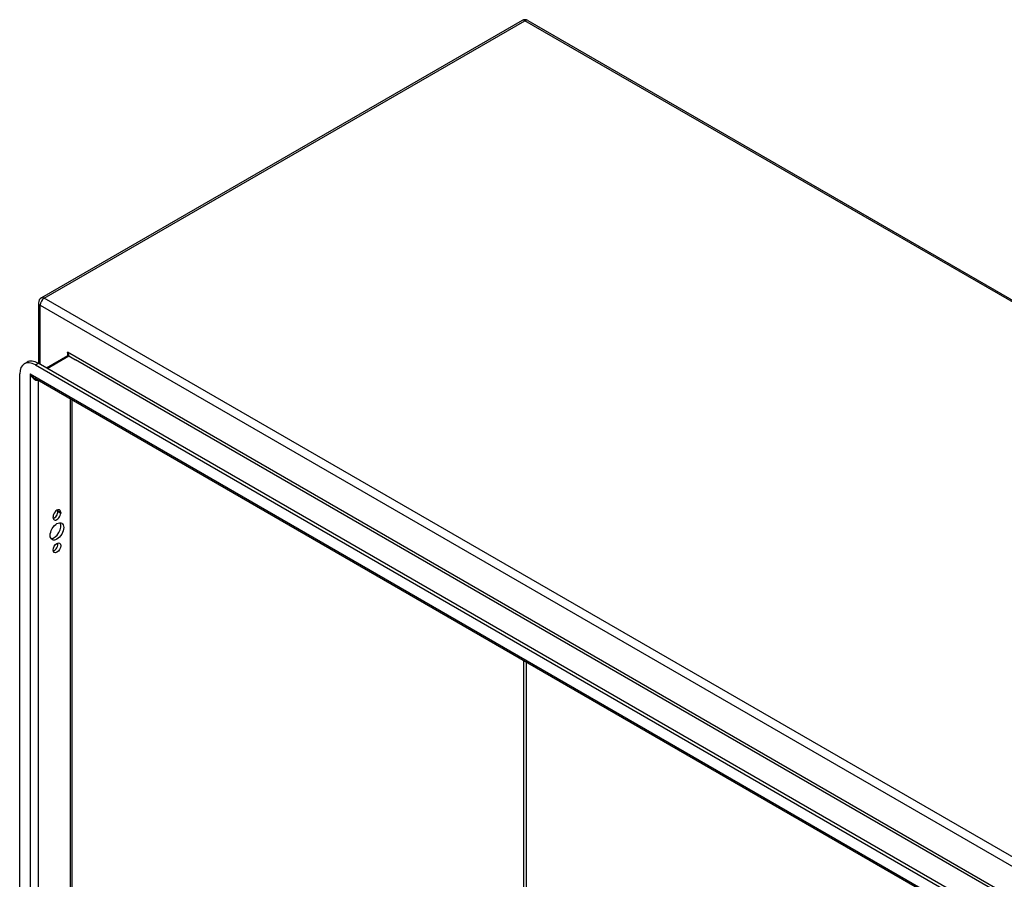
# Model space of a CAD drawing. Header units: inches. Extents: x 17 to 237, y 17 to 149.
# Tile 112 of 113: x 203 to 220, y 109 to 124. Entities that reach past the tile are written whole.
import ezdxf

# ---------------------------------------------------------------- set-up
doc = ezdxf.new("R2010")
doc.units = ezdxf.units.IN
doc.header["$MEASUREMENT"] = 0
doc.layers.add('Visible Edges(ANSI)', color=7, linetype='Continuous', lineweight=25)
doc.layers.add('Visible Tangent Edges(ANSI)', color=7, linetype='Continuous', lineweight=25)

msp = doc.modelspace()

# ---------------------------------------------------------------- linework, layer by layer
at = {"layer": 'Visible Edges(ANSI)'}
for p, q in [((211.388, 123.88), (203.043, 119.062)), ((211.487, 123.88), (236.803, 109.264)), ((202.993, 118.976), (202.993, 117.923)), ((202.746, 117.918), (202.794, 117.945)), ((203.501, 118.055), (203.132, 117.842)), ((202.939, 117.899), (227.126, 103.934)), ((227.174, 103.962), (202.987, 117.926)), ((202.666, 80.014), (202.666, 117.741)), ((227.173, 103.665), (202.932, 117.66)), ((203.572, 117.291), (203.572, 80.24)), ((203.247, 115.25), (203.247, 115.26)), ((203.331, 115.354), (203.331, 115.364)), ((203.379, 115.337), (203.379, 115.326))]:
    msp.add_line(p, q, dxfattribs=at)
at = {"layer": 'Visible Edges(ANSI)', "flags": 128}
msp.add_lwpolyline([(203.504, 118.069), (203.503, 118.063), (203.503, 118.059), (203.502, 118.056), (203.501, 118.055)], dxfattribs=at)
at = {"layer": 'Visible Edges(ANSI)'}
for centre, start, end in [((211.438, 123.794), 60, 120), ((203.092, 118.976), 120, 180)]:
    msp.add_arc(centre, 0.099, start, end, dxfattribs=at)
for centre, major_axis, start_param, end_param in [((202.939, 117.584), (-0.193, 0.334), 5.497787, 7.068583), ((202.987, 117.612), (-0.193, 0.334), 5.497787, 6.283185), ((203.313, 115.298), (0.0468, 0.081), 5.497787, 8.63938), ((203.265, 115.326), (0.0467, 0.081), 5.497787, 5.743041), ((203.313, 115.288), (-0.0468, -0.081), 5.497787, 8.63938), ((203.265, 115.315), (0.0467, 0.081), 3.681737, 5.497787), ((203.265, 115.035), (-0.083, -0.143), 0.295704, 2.845888), ((203.265, 114.749), (0.0467, 0.081), 3.681737, 5.743041)]:
    msp.add_ellipse(centre, major_axis=major_axis, ratio=0.57735, start_param=start_param, end_param=end_param, dxfattribs=at)
for centre, major_axis in [((203.313, 115.007), (-0.083, -0.143)), ((203.313, 114.721), (-0.0467, -0.081))]:
    msp.add_ellipse(centre, major_axis=major_axis, ratio=0.57735, dxfattribs=at)
at = {"layer": 'Visible Tangent Edges(ANSI)'}
for p, q in [((203.092, 119.057), (211.438, 123.875)), ((236.753, 109.259), (211.438, 123.875)), ((228.408, 104.441), (203.092, 119.057)), ((203.022, 118.935), (228.338, 104.319)), ((203.022, 117.906), (203.022, 118.935)), ((227.866, 104.047), (203.495, 118.117)), ((203.495, 118.117), (203.495, 118.052)), ((203.141, 117.837), (203.517, 118.054)), ((203.517, 118.054), (203.636, 117.985)), ((227.68, 104.103), (203.636, 117.985)), ((202.939, 117.899), (202.987, 117.926)), ((202.847, 117.743), (227.218, 103.673)), ((202.847, 117.743), (202.847, 79.804)), ((202.987, 117.629), (202.987, 79.91)), ((203.543, 117.308), (203.543, 80.231)), ((203.331, 115.364), (203.379, 115.337)), ((203.331, 115.354), (203.379, 115.326)), ((211.416, 84.777), (211.416, 112.762)), ((211.459, 112.737), (211.459, 84.777))]:
    msp.add_line(p, q, dxfattribs=at)
at = {"layer": 'Visible Tangent Edges(ANSI)', "flags": 128}
for points in [[(203.517, 118.054), (203.518, 118.055), (203.52, 118.057), (203.521, 118.058), (203.521, 118.06), (203.522, 118.062), (203.522, 118.065), (203.522, 118.067), (203.521, 118.07), (203.521, 118.073), (203.52, 118.076), (203.519, 118.079), (203.518, 118.082), (203.517, 118.084), (203.515, 118.087), (203.513, 118.09), (203.512, 118.094), (203.51, 118.097), (203.508, 118.1), (203.506, 118.103), (203.504, 118.106), (203.502, 118.108), (203.499, 118.111), (203.497, 118.114), (203.495, 118.117)], [(203.495, 118.117), (203.495, 118.115), (203.496, 118.113), (203.497, 118.111), (203.497, 118.109), (203.498, 118.107), (203.498, 118.105), (203.499, 118.103), (203.499, 118.101), (203.5, 118.099), (203.5, 118.097), (203.501, 118.095), (203.501, 118.093), (203.502, 118.091), (203.502, 118.089), (203.502, 118.087), (203.503, 118.085), (203.503, 118.083), (203.503, 118.081), (203.503, 118.079), (203.503, 118.077), (203.504, 118.075), (203.504, 118.073), (203.504, 118.071), (203.504, 118.069)]]:
    msp.add_lwpolyline(points, dxfattribs=at)
at = {"layer": 'Visible Tangent Edges(ANSI)'}
for centre, major_axis, ratio, start_param, end_param in [((211.438, 123.794), (-0.0495, 0.0857), 0.57735, 5.497787, 6.283185), ((211.438, 123.794), (0.0495, 0.0857), 0.57735, 0, 0.785398), ((203.092, 118.976), (-0.099, 0), 0.57735, 0, 0.785398), ((203.092, 118.976), (0.0495, 0.0857), 0.57735, 0.785398, 2.356194), ((203.092, 118.976), (-0.0495, 0.0857), 0.57735, 5.497787, 6.283185), ((203.517, 118.029), (-0.0155, 0.0268), 0.57735, 5.497787, 6.283185), ((202.917, 117.784), (0.095, -0.132), 0.495176, 4.661025, 5.446423), ((202.917, 117.784), (0.066, -0.148), 0.495176, 4.763753, 6.225442)]:
    msp.add_ellipse(centre, major_axis=major_axis, ratio=ratio, start_param=start_param, end_param=end_param, dxfattribs=at)

doc.saveas('drawing.dxf')
